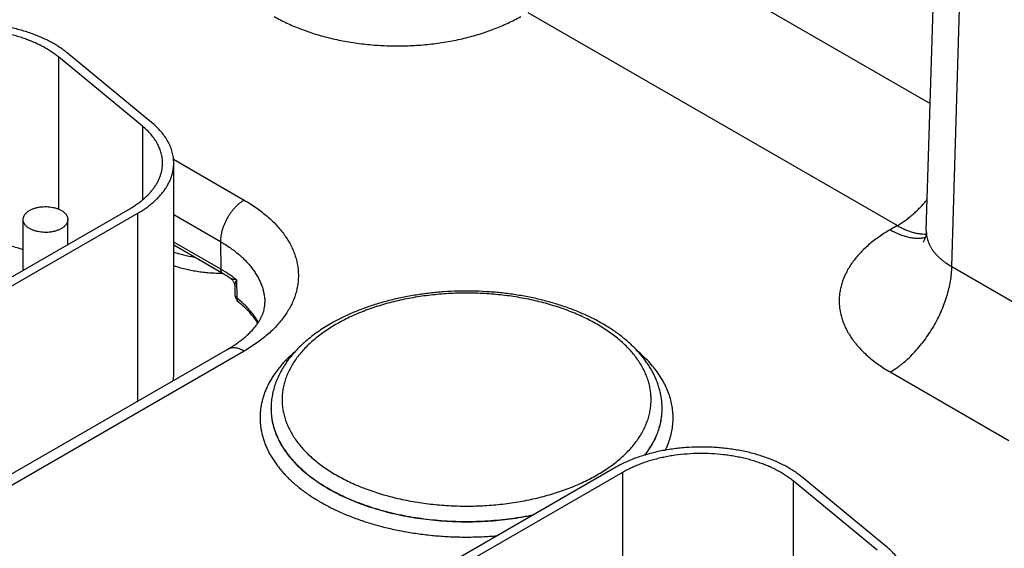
# Model space of a CAD drawing. Header units: inches. Extents: x 0 to 34, y 0 to 22.
# Tile 102 of 111: x 27.237 to 28.118, y 15.368 to 15.841. Entities that reach past the tile are written whole.
import ezdxf

# ---------------------------------------------------------------- set-up
doc = ezdxf.new("R2010")
doc.units = ezdxf.units.IN
doc.header["$LTSCALE"] = 1.87
doc.header["$MEASUREMENT"] = 0
doc.layers.get('0').update_dxf_attribs({"linetype": 'CONTINUOUS'})

msp = doc.modelspace()

# ---------------------------------------------------------------- linework, layer by layer
at = {"color": 7, "linetype": 'CONTINUOUS'}
for p, q in [((28.04867, 15.65205), (28.08457, 16.83953)), ((28.07152, 15.61988), (28.10739, 16.80654)), ((27.74715, 15.94189), (28.05211, 15.76582)), ((27.69201, 15.84748), (28.02275, 15.65651)), ((27.35521, 15.74896), (27.28008, 15.81091)), ((27.27189, 15.8076), (27.27189, 15.67143)), ((27.34702, 15.74565), (27.27189, 15.8076)), ((27.34702, 15.74565), (27.34702, 15.67943)), ((27.37494, 15.7159), (27.43819, 15.67938)), ((27.37511, 15.52311), (27.37511, 15.71253)), ((27.03847, 15.50002), (27.33582, 15.6717)), ((27.04554, 15.49594), (27.34289, 15.66762)), ((27.24033, 15.61657), (27.24033, 15.66201)), ((27.28033, 15.63966), (27.28033, 15.66201)), ((27.34289, 15.49934), (27.34289, 15.66762)), ((27.37511, 15.66639), (27.41698, 15.64222)), ((28.02275, 15.65651), (28.01637, 15.65283)), ((27.41735, 15.61743), (27.37511, 15.64182)), ((27.41698, 15.64222), (27.41735, 15.61743)), ((27.41922, 15.61343), (27.37511, 15.6389)), ((28.07152, 15.61988), (28.1778, 15.55851)), ((27.4312, 15.60807), (27.43165, 15.59173)), ((27.42973, 15.60222), (27.42994, 15.59466)), ((27.42319, 15.54571), (27.04347, 15.32647)), ((27.43819, 15.54422), (27.05847, 15.32498)), ((28.01637, 15.52547), (28.12266, 15.4641)), ((27.46222, 15.49246), (27.46222, 15.49272)), ((27.81222, 15.49246), (27.81222, 15.49272)), ((27.81222, 15.49246), (27.81222, 15.49272)), ((27.7698, 15.4397), (27.44029, 15.24944)), ((27.77687, 15.43562), (27.44736, 15.24536)), ((27.77687, 15.43562), (27.77687, 15.26919)), ((28.01282, 15.36926), (27.93769, 15.43122)), ((27.9295, 15.42791), (27.9295, 15.29174)), ((28.00463, 15.36595), (27.9295, 15.42791))]:
    msp.add_line(p, q, dxfattribs=at)
for points in [[(28.04867, 15.65205), (28.04857, 15.65047), (28.04838, 15.64891), (28.04812, 15.6475), (28.04781, 15.64623), (28.04747, 15.64513), (28.04713, 15.6442), (28.04681, 15.64343), (28.04652, 15.64283), (28.04627, 15.64237), (28.04609, 15.64207), (28.04597, 15.64188), (28.04594, 15.64183)], [(27.42577, 15.60937), (27.42589, 15.60929), (27.42638, 15.60893), (27.42684, 15.60853), (27.42728, 15.6081), (27.42768, 15.60765), (27.42806, 15.60716), (27.4284, 15.60665), (27.42871, 15.60612), (27.42897, 15.60556), (27.4292, 15.60499), (27.42939, 15.60441), (27.42954, 15.60382), (27.42964, 15.60322), (27.42971, 15.60262), (27.42973, 15.60222)]]:
    msp.add_lwpolyline(points, dxfattribs=at)
for centre, radius, start, end in [((27.35965, 15.51003), 0.11933, 56.3524, 60.05226), ((27.43895, 15.59491), 0.00902, 181.60206, 231.41966), ((27.3382, 15.52312), 0.0369, 351.58579, 359.98867)]:
    msp.add_arc(centre, radius, start, end, dxfattribs=at)
for points, knots in [([(27.28008, 15.81091), (27.27891, 15.81187), (27.27649, 15.81376), (27.27266, 15.81642), (27.26858, 15.81896), (27.26427, 15.82136), (27.25973, 15.82363), (27.25499, 15.82575), (27.25006, 15.82772), (27.24495, 15.82953), (27.23968, 15.83118), (27.23426, 15.83266), (27.2287, 15.83396), (27.22303, 15.83509), (27.21727, 15.83604), (27.21142, 15.83681), (27.20551, 15.83739), (27.19756, 15.83792), (27.18758, 15.83811), (27.17761, 15.83767), (27.1697, 15.83694), (27.16384, 15.83621), (27.15806, 15.8353), (27.15237, 15.8342), (27.14679, 15.83293), (27.14134, 15.83149), (27.13604, 15.82987), (27.13089, 15.82809), (27.12592, 15.82616), (27.12114, 15.82407), (27.11657, 15.82183), (27.11362, 15.82022), (27.11219, 15.81939)], [0, 0, 0, 0, 0.025635, 0.052051, 0.079243, 0.107194, 0.135883, 0.165279, 0.195346, 0.226045, 0.25733, 0.28915, 0.321452, 0.354178, 0.38727, 0.420665, 0.454299, 0.488107, 0.555969, 0.623725, 0.657399, 0.690847, 0.724004, 0.756808, 0.7892, 0.82112, 0.852516, 0.883336, 0.913534, 0.943067, 0.971899, 1, 1, 1, 1]), ([(27.46505, 15.84379), (27.46687, 15.84274), (27.47062, 15.84068), (27.47641, 15.8378), (27.48245, 15.83508), (27.48871, 15.83254), (27.49518, 15.83018), (27.50184, 15.828), (27.50867, 15.82601), (27.51567, 15.82423), (27.52281, 15.82264), (27.53008, 15.82125), (27.53746, 15.82007), (27.54492, 15.81911), (27.55246, 15.81835), (27.56006, 15.81781), (27.56769, 15.81749), (27.57534, 15.81738), (27.58299, 15.81749), (27.59062, 15.81781), (27.59822, 15.81835), (27.60576, 15.81911), (27.61322, 15.82007), (27.6206, 15.82125), (27.62787, 15.82264), (27.63501, 15.82423), (27.64201, 15.82601), (27.64884, 15.828), (27.6555, 15.83018), (27.66197, 15.83254), (27.66823, 15.83508), (27.67427, 15.8378), (27.68006, 15.84068), (27.68381, 15.84274), (27.68563, 15.84379)], [0, 0, 0, 0, 0.027597, 0.055843, 0.084715, 0.114186, 0.144223, 0.17479, 0.20585, 0.23736, 0.269277, 0.301554, 0.334144, 0.366996, 0.40006, 0.433284, 0.466615, 0.5, 0.533385, 0.566716, 0.59994, 0.633004, 0.665856, 0.698446, 0.730723, 0.76264, 0.79415, 0.82521, 0.855777, 0.885814, 0.915285, 0.944157, 0.972403, 1, 1, 1, 1]), ([(27.27189, 15.8076), (27.27083, 15.80847), (27.26863, 15.81018), (27.26514, 15.81261), (27.26143, 15.81491), (27.25751, 15.8171), (27.25339, 15.81916), (27.24908, 15.82109), (27.2446, 15.82288), (27.23995, 15.82453), (27.23516, 15.82602), (27.23023, 15.82737), (27.22518, 15.82856), (27.22003, 15.82958), (27.21479, 15.83045), (27.20768, 15.83138), (27.19867, 15.83212), (27.1878, 15.83232), (27.17695, 15.83184), (27.168, 15.83088), (27.16096, 15.82977), (27.15579, 15.82877), (27.15072, 15.82762), (27.14576, 15.8263), (27.14094, 15.82484), (27.13626, 15.82322), (27.13175, 15.82146), (27.1274, 15.81956), (27.12324, 15.81752), (27.12056, 15.81606), (27.11926, 15.81531)], [0, 0, 0, 0, 0.025635, 0.052052, 0.079244, 0.107196, 0.135885, 0.165281, 0.19535, 0.226049, 0.257334, 0.289155, 0.321457, 0.354184, 0.387277, 0.420672, 0.488107, 0.555971, 0.623727, 0.690841, 0.723999, 0.756804, 0.789196, 0.821117, 0.852514, 0.883334, 0.913532, 0.943066, 0.971899, 1, 1, 1, 1]), ([(27.37511, 15.71253), (27.37511, 15.71334), (27.37505, 15.71496), (27.37481, 15.71738), (27.37441, 15.7198), (27.37385, 15.72221), (27.37313, 15.7246), (27.37225, 15.72697), (27.37122, 15.72933), (27.36962, 15.73246), (27.36722, 15.73631), (27.36378, 15.74074), (27.35976, 15.74501), (27.35678, 15.74766), (27.35521, 15.74896)], [0, 0, 0, 0, 0.056549, 0.113263, 0.170303, 0.227826, 0.285983, 0.344916, 0.404758, 0.465629, 0.590837, 0.721316, 0.857592, 1, 1, 1, 1]), ([(27.36511, 15.71253), (27.36511, 15.71326), (27.36506, 15.71474), (27.36484, 15.71694), (27.36447, 15.71914), (27.36396, 15.72133), (27.36331, 15.7235), (27.36251, 15.72566), (27.36157, 15.7278), (27.36012, 15.73065), (27.35794, 15.73415), (27.35481, 15.73818), (27.35116, 15.74205), (27.34845, 15.74447), (27.34702, 15.74565)], [0, 0, 0, 0, 0.056549, 0.113263, 0.170303, 0.227826, 0.285983, 0.344916, 0.404758, 0.465629, 0.590837, 0.721316, 0.857592, 1, 1, 1, 1]), ([(27.33582, 15.6717), (27.33696, 15.67236), (27.33919, 15.67371), (27.3424, 15.67586), (27.34542, 15.67809), (27.34825, 15.68041), (27.35088, 15.6828), (27.3533, 15.68527), (27.35551, 15.6878), (27.35751, 15.69039), (27.35928, 15.69304), (27.36082, 15.69573), (27.36213, 15.69847), (27.36321, 15.70124), (27.36406, 15.70403), (27.36466, 15.70685), (27.36502, 15.70969), (27.36511, 15.71158), (27.36511, 15.71253)], [0, 0, 0, 0, 0.075234, 0.14856, 0.219957, 0.28942, 0.356963, 0.422622, 0.486452, 0.548535, 0.608975, 0.667902, 0.725471, 0.781862, 0.83728, 0.891946, 0.946102, 1, 1, 1, 1]), ([(27.34289, 15.66762), (27.34414, 15.66834), (27.3466, 15.66983), (27.35012, 15.67219), (27.35345, 15.67465), (27.35656, 15.67719), (27.35945, 15.67983), (27.36212, 15.68254), (27.36455, 15.68532), (27.36675, 15.68818), (27.36869, 15.69109), (27.37039, 15.69405), (27.37184, 15.69706), (27.37303, 15.70011), (27.37395, 15.70319), (27.37462, 15.70629), (27.37502, 15.7094), (27.37511, 15.71149), (27.37511, 15.71253)], [0, 0, 0, 0, 0.075234, 0.14856, 0.219957, 0.28942, 0.356963, 0.422622, 0.486452, 0.548535, 0.608975, 0.667902, 0.725471, 0.781862, 0.83728, 0.891946, 0.946102, 1, 1, 1, 1]), ([(27.43819, 15.67938), (27.43747, 15.67897), (27.43603, 15.67806), (27.43396, 15.67649), (27.43192, 15.67471), (27.42995, 15.67275), (27.42805, 15.6706), (27.42626, 15.6683), (27.42458, 15.66587), (27.42303, 15.66334), (27.42164, 15.66072), (27.4204, 15.65804), (27.41934, 15.65533), (27.41846, 15.65262), (27.41778, 15.64993), (27.41729, 15.64729), (27.41701, 15.64473), (27.41696, 15.64304), (27.41698, 15.64222)], [0, 0, 0, 0, 0.055934, 0.1144, 0.175151, 0.237883, 0.302243, 0.367845, 0.434277, 0.501107, 0.567898, 0.634214, 0.699626, 0.763726, 0.826132, 0.886499, 0.944534, 1, 1, 1, 1]), ([(27.43819, 15.67938), (27.44008, 15.67829), (27.44377, 15.67606), (27.44908, 15.67251), (27.45408, 15.66881), (27.45876, 15.66498), (27.46312, 15.66101), (27.46713, 15.65693), (27.47079, 15.65274), (27.47409, 15.64845), (27.47702, 15.64407), (27.47958, 15.63961), (27.48175, 15.63508), (27.48354, 15.6305), (27.48494, 15.62586), (27.48593, 15.6212), (27.48654, 15.61651), (27.48674, 15.6118), (27.48654, 15.6071), (27.48593, 15.60241), (27.48494, 15.59774), (27.48354, 15.59311), (27.48175, 15.58852), (27.47958, 15.584), (27.47702, 15.57954), (27.47409, 15.57516), (27.47079, 15.57086), (27.46713, 15.56667), (27.46312, 15.56259), (27.45876, 15.55863), (27.45408, 15.5548), (27.44908, 15.5511), (27.44377, 15.54755), (27.44008, 15.54531), (27.43819, 15.54422)], [0, 0, 0, 0, 0.037617, 0.07428, 0.109978, 0.14471, 0.178482, 0.211311, 0.243226, 0.274268, 0.304487, 0.333951, 0.362735, 0.390931, 0.41864, 0.445973, 0.473051, 0.5, 0.526949, 0.554027, 0.58136, 0.609069, 0.637265, 0.666049, 0.695513, 0.725732, 0.756774, 0.788689, 0.821518, 0.85529, 0.890022, 0.92572, 0.962383, 1, 1, 1, 1]), ([(28.02275, 15.65651), (28.02393, 15.6572), (28.0263, 15.65865), (28.02977, 15.66104), (28.03322, 15.66367), (28.03662, 15.66653), (28.03997, 15.6696), (28.04325, 15.67287), (28.04645, 15.67633), (28.04851, 15.67874), (28.04952, 15.67997)], [0, 0, 0, 0, 0.114507, 0.232446, 0.353643, 0.477884, 0.604924, 0.734491, 0.866288, 1, 1, 1, 1]), ([(27.24033, 15.66201), (27.24033, 15.66229), (27.24037, 15.66286), (27.24053, 15.66371), (27.2408, 15.66455), (27.24118, 15.66538), (27.24166, 15.66618), (27.24225, 15.66696), (27.24293, 15.66772), (27.2437, 15.66844), (27.24457, 15.66913), (27.24552, 15.66978), (27.24655, 15.67039), (27.24765, 15.67095), (27.24882, 15.67146), (27.25005, 15.67193), (27.25134, 15.67234), (27.25314, 15.67281), (27.25549, 15.67325), (27.25838, 15.67354), (27.26131, 15.67358), (27.26422, 15.67338), (27.26704, 15.67293), (27.26931, 15.67235), (27.27102, 15.67178), (27.27224, 15.6713), (27.27339, 15.67077), (27.27412, 15.67038), (27.27447, 15.67017)], [0, 0, 0, 0, 0.021327, 0.042883, 0.064883, 0.087523, 0.110967, 0.135348, 0.160765, 0.187283, 0.21494, 0.243743, 0.273677, 0.304704, 0.336769, 0.369798, 0.403707, 0.438397, 0.509664, 0.582667, 0.656378, 0.729734, 0.80169, 0.871263, 0.904889, 0.937606, 0.969332, 1, 1, 1, 1]), ([(27.27447, 15.67017), (27.27492, 15.66991), (27.27578, 15.66937), (27.27695, 15.66846), (27.27797, 15.66749), (27.27882, 15.66646), (27.27949, 15.66539), (27.27989, 15.66446), (27.28012, 15.66371), (27.28024, 15.66314), (27.28031, 15.66258), (27.28033, 15.6622), (27.28033, 15.66201)], [0, 0, 0, 0, 0.148575, 0.28944, 0.422636, 0.548532, 0.667869, 0.781787, 0.837223, 0.891908, 0.946083, 1, 1, 1, 1]), ([(27.24619, 15.65384), (27.24574, 15.6541), (27.24488, 15.65465), (27.2437, 15.65555), (27.24269, 15.65653), (27.24184, 15.65755), (27.24117, 15.65862), (27.24077, 15.65956), (27.24054, 15.66031), (27.24042, 15.66087), (27.24035, 15.66144), (27.24033, 15.66182), (27.24033, 15.66201)], [0, 0, 0, 0, 0.148575, 0.28944, 0.422636, 0.548532, 0.667869, 0.781787, 0.837223, 0.891908, 0.946083, 1, 1, 1, 1]), ([(27.28033, 15.66201), (27.28033, 15.66172), (27.28029, 15.66115), (27.28013, 15.6603), (27.27986, 15.65946), (27.27948, 15.65864), (27.279, 15.65783), (27.27841, 15.65705), (27.27773, 15.65629), (27.27696, 15.65557), (27.27609, 15.65488), (27.27514, 15.65423), (27.27411, 15.65363), (27.27301, 15.65306), (27.27184, 15.65255), (27.2706, 15.65209), (27.26931, 15.65168), (27.26752, 15.6512), (27.26517, 15.65076), (27.26228, 15.65047), (27.25935, 15.65043), (27.25644, 15.65064), (27.25361, 15.65109), (27.25135, 15.65166), (27.24964, 15.65224), (27.24842, 15.65272), (27.24727, 15.65325), (27.24654, 15.65364), (27.24619, 15.65384)], [0, 0, 0, 0, 0.021327, 0.042883, 0.064883, 0.087523, 0.110967, 0.135348, 0.160765, 0.187283, 0.21494, 0.243743, 0.273677, 0.304704, 0.336769, 0.369798, 0.403707, 0.438397, 0.509664, 0.582667, 0.656378, 0.729734, 0.80169, 0.871263, 0.904889, 0.937606, 0.969332, 1, 1, 1, 1]), ([(28.01637, 15.65283), (28.01459, 15.6518), (28.01111, 15.64969), (28.00611, 15.64635), (28.00139, 15.64287), (27.99698, 15.63925), (27.99288, 15.63552), (27.9891, 15.63167), (27.98565, 15.62772), (27.98254, 15.62368), (27.97978, 15.61955), (27.97737, 15.61535), (27.97532, 15.61108), (27.97363, 15.60676), (27.97232, 15.6024), (27.97137, 15.598), (27.97081, 15.59358), (27.97062, 15.58915), (27.97081, 15.58472), (27.97137, 15.5803), (27.97232, 15.5759), (27.97363, 15.57153), (27.97532, 15.56721), (27.97737, 15.56294), (27.97978, 15.55874), (27.98206, 15.55533), (27.98406, 15.55263), (27.9862, 15.54994), (27.9891, 15.54662), (27.99288, 15.54278), (27.99698, 15.53904), (28.00139, 15.53543), (28.00611, 15.53195), (28.01111, 15.5286), (28.01459, 15.5265), (28.01637, 15.52547)], [0, 0, 0, 0, 0.037616, 0.074279, 0.109977, 0.144709, 0.178481, 0.21131, 0.243226, 0.274267, 0.304487, 0.333951, 0.362735, 0.390931, 0.418639, 0.445972, 0.47305, 0.499998, 0.526946, 0.554024, 0.581357, 0.609065, 0.637261, 0.666045, 0.695509, 0.725729, 0.741145, 0.756774, 0.78869, 0.821519, 0.855291, 0.890023, 0.925721, 0.962384, 1, 1, 1, 1]), ([(28.01637, 15.65283), (28.01774, 15.65204), (28.02046, 15.65058), (28.02461, 15.64873), (28.02871, 15.64726), (28.03274, 15.64618), (28.03668, 15.64551), (28.04051, 15.64525), (28.04361, 15.64537), (28.04601, 15.64567), (28.04718, 15.6459), (28.04775, 15.64602)], [0, 0, 0, 0, 0.143916, 0.282131, 0.414608, 0.541447, 0.662896, 0.779373, 0.891468, 0.94613, 1, 1, 1, 1]), ([(28.02275, 15.65651), (28.02385, 15.65588), (28.02603, 15.65469), (28.02935, 15.65312), (28.03265, 15.65179), (28.03591, 15.65071), (28.03913, 15.64989), (28.04228, 15.64932), (28.04537, 15.64901), (28.0474, 15.64898), (28.0484, 15.64901)], [0, 0, 0, 0, 0.140131, 0.275859, 0.407139, 0.533988, 0.656492, 0.774818, 0.889209, 1, 1, 1, 1]), ([(28.04867, 15.65205), (28.04865, 15.65129), (28.04867, 15.64978), (28.0489, 15.64753), (28.04932, 15.64528), (28.04994, 15.64306), (28.05075, 15.64086), (28.05176, 15.63869), (28.05295, 15.63656), (28.05433, 15.63447), (28.05589, 15.63243), (28.05763, 15.63044), (28.05955, 15.6285), (28.06163, 15.62663), (28.06387, 15.62482), (28.06712, 15.62248), (28.06972, 15.62088), (28.07152, 15.61988)], [0, 0, 0, 0, 0.054436, 0.108956, 0.163831, 0.219326, 0.275689, 0.333149, 0.39191, 0.452152, 0.514026, 0.577657, 0.643142, 0.710551, 0.779933, 0.85131, 1, 1, 1, 1]), ([(27.24034, 15.63494), (27.23854, 15.63555), (27.23489, 15.63669), (27.22929, 15.63819), (27.22354, 15.63949), (27.21767, 15.64058), (27.21169, 15.64146), (27.20563, 15.64213), (27.19951, 15.64257), (27.19541, 15.64273), (27.19336, 15.64277)], [0, 0, 0, 0, 0.118952, 0.240198, 0.363472, 0.488495, 0.614971, 0.742593, 0.871043, 1, 1, 1, 1]), ([(27.41698, 15.64222), (27.4185, 15.64134), (27.42148, 15.63954), (27.42576, 15.63668), (27.4298, 15.6337), (27.43359, 15.63062), (27.43712, 15.62743), (27.44038, 15.62415), (27.44335, 15.62078), (27.44605, 15.61733), (27.44845, 15.61381), (27.45056, 15.61023), (27.45236, 15.60659), (27.45386, 15.6029), (27.45505, 15.59917), (27.45592, 15.59542), (27.45648, 15.59164), (27.45664, 15.58911), (27.45666, 15.58785)], [0, 0, 0, 0, 0.075082, 0.148292, 0.219608, 0.289023, 0.356552, 0.422227, 0.4861, 0.548246, 0.608765, 0.667778, 0.725432, 0.781897, 0.837366, 0.892051, 0.946182, 1, 1, 1, 1]), ([(27.3751, 15.63292), (27.37655, 15.63244), (27.3795, 15.63153), (27.38555, 15.6299), (27.39019, 15.62892), (27.39332, 15.62837)], [0, 0, 0, 0, 0.244006, 0.492331, 1, 1, 1, 1]), ([(27.3751, 15.62068), (27.37675, 15.62013), (27.38011, 15.6191), (27.38526, 15.61775), (27.39055, 15.6166), (27.39596, 15.61565), (27.40146, 15.61491), (27.40703, 15.61437), (27.41266, 15.61404), (27.41642, 15.61396), (27.4183, 15.61395)], [0, 0, 0, 0, 0.118938, 0.240233, 0.363593, 0.488707, 0.615248, 0.742878, 0.871246, 1, 1, 1, 1]), ([(27.4312, 15.60807), (27.42907, 15.60977), (27.42456, 15.61306), (27.41982, 15.61601), (27.41735, 15.61743)], [0, 0, 0, 0, 0.489508, 1, 1, 1, 1]), ([(27.41922, 15.61343), (27.41908, 15.61351), (27.4188, 15.61371), (27.41843, 15.61407), (27.41811, 15.61449), (27.41785, 15.61498), (27.41763, 15.61552), (27.41748, 15.61612), (27.41738, 15.61676), (27.41736, 15.6172), (27.41735, 15.61743)], [0, 0, 0, 0, 0.108527, 0.219013, 0.333245, 0.452714, 0.578548, 0.711495, 0.851952, 1, 1, 1, 1]), ([(28.01637, 15.52547), (28.0182, 15.52652), (28.0209, 15.52824), (28.0244, 15.53076), (28.02795, 15.53351), (28.03232, 15.53729), (28.03735, 15.54226), (28.04219, 15.54767), (28.04679, 15.55347), (28.0511, 15.5596), (28.05509, 15.56601), (28.05872, 15.57264), (28.06195, 15.57942), (28.06475, 15.58629), (28.0671, 15.59319), (28.06898, 15.60005), (28.07036, 15.60681), (28.07124, 15.61341), (28.07149, 15.61775), (28.07152, 15.61988)], [0, 0, 0, 0, 0.055747, 0.084566, 0.113978, 0.174439, 0.236852, 0.300887, 0.366175, 0.432326, 0.498931, 0.565574, 0.631837, 0.697309, 0.761595, 0.824324, 0.885156, 0.943796, 1, 1, 1, 1]), ([(27.4312, 15.60807), (27.43065, 15.60813), (27.42983, 15.60822), (27.42878, 15.6084), (27.42806, 15.60854), (27.42749, 15.60868), (27.42706, 15.60881), (27.42676, 15.6089), (27.42648, 15.60901), (27.42622, 15.60912), (27.42599, 15.60924), (27.42584, 15.60933), (27.42577, 15.60937)], [0, 0, 0, 0, 0.298055, 0.43684, 0.568162, 0.691255, 0.749426, 0.80516, 0.858265, 0.908555, 0.95585, 1, 1, 1, 1]), ([(27.4312, 15.60807), (27.43098, 15.60754), (27.43067, 15.60675), (27.43032, 15.6057), (27.43011, 15.60495), (27.42994, 15.60423), (27.42981, 15.60353), (27.42973, 15.60286), (27.42972, 15.60243), (27.42973, 15.60222)], [0, 0, 0, 0, 0.283733, 0.417903, 0.546633, 0.669616, 0.786489, 0.896788, 1, 1, 1, 1]), ([(27.81222, 15.49272), (27.81222, 15.49407), (27.81213, 15.49678), (27.81175, 15.50083), (27.81112, 15.50487), (27.81024, 15.50887), (27.80911, 15.51284), (27.80773, 15.51677), (27.80612, 15.52065), (27.80428, 15.52447), (27.80221, 15.52824), (27.79913, 15.5332), (27.79472, 15.53923), (27.78863, 15.54609), (27.78177, 15.55262), (27.77415, 15.55879), (27.76584, 15.56458), (27.75686, 15.56996), (27.74728, 15.57493), (27.73712, 15.57946), (27.72646, 15.58353), (27.71533, 15.58712), (27.70379, 15.59023), (27.69191, 15.59283), (27.67974, 15.59491), (27.66735, 15.59646), (27.6548, 15.59748), (27.64217, 15.59797), (27.6295, 15.59791), (27.61688, 15.59731), (27.60436, 15.59617), (27.59201, 15.5945), (27.5799, 15.5923), (27.56809, 15.58959), (27.55664, 15.58638), (27.5456, 15.58268), (27.53504, 15.57851), (27.52501, 15.57388), (27.51861, 15.57046), (27.51551, 15.56867)], [0, 0, 0, 0, 0.01159, 0.023199, 0.034846, 0.046548, 0.058324, 0.070192, 0.08217, 0.094275, 0.106523, 0.11893, 0.144269, 0.170403, 0.19741, 0.225347, 0.254244, 0.284109, 0.314929, 0.346668, 0.379275, 0.412681, 0.446805, 0.481552, 0.51682, 0.552497, 0.588467, 0.624609, 0.6608, 0.696914, 0.732831, 0.768428, 0.803591, 0.83821, 0.872185, 0.905422, 0.937845, 0.969387, 1, 1, 1, 1]), ([(27.43165, 15.59173), (27.43139, 15.59193), (27.43104, 15.59225), (27.43064, 15.59273), (27.43039, 15.5931), (27.4302, 15.59348), (27.43006, 15.59387), (27.42997, 15.59426), (27.42994, 15.59452), (27.42994, 15.59466)], [0, 0, 0, 0, 0.278712, 0.409287, 0.53456, 0.655258, 0.772307, 0.886809, 1, 1, 1, 1]), ([(27.43333, 15.58786), (27.4332, 15.58797), (27.43295, 15.58819), (27.43262, 15.58858), (27.43233, 15.58901), (27.43209, 15.58949), (27.4319, 15.59), (27.43171, 15.59075), (27.43166, 15.59133), (27.43165, 15.59173)], [0, 0, 0, 0, 0.115588, 0.23222, 0.350884, 0.472462, 0.597696, 0.727165, 1, 1, 1, 1]), ([(27.45086, 15.56993), (27.4503, 15.57091), (27.44913, 15.57286), (27.44651, 15.57672), (27.44353, 15.58044), (27.44023, 15.58401), (27.43661, 15.58758), (27.43368, 15.59011), (27.43165, 15.59173)], [0, 0, 0, 0, 0.115775, 0.233938, 0.477951, 0.604118, 0.733154, 1, 1, 1, 1]), ([(27.754, 15.43332), (27.75589, 15.43441), (27.75957, 15.43664), (27.76487, 15.44018), (27.76986, 15.44387), (27.77453, 15.4477), (27.77888, 15.45165), (27.78288, 15.45572), (27.78653, 15.4599), (27.78982, 15.46419), (27.79275, 15.46856), (27.7953, 15.47301), (27.79747, 15.47752), (27.79925, 15.4821), (27.80064, 15.48672), (27.80164, 15.49138), (27.80224, 15.49606), (27.80244, 15.50075), (27.80224, 15.50544), (27.80164, 15.51012), (27.80064, 15.51478), (27.79925, 15.5194), (27.79747, 15.52398), (27.7953, 15.5285), (27.79275, 15.53295), (27.78982, 15.53732), (27.78653, 15.5416), (27.78288, 15.54578), (27.77888, 15.54985), (27.77453, 15.55381), (27.76986, 15.55763), (27.76487, 15.56132), (27.75957, 15.56486), (27.75398, 15.56825), (27.7481, 15.57147), (27.74197, 15.57453), (27.73557, 15.5774), (27.72895, 15.5801), (27.7221, 15.5826), (27.71505, 15.5849), (27.70781, 15.587), (27.7004, 15.5889), (27.69284, 15.59058), (27.68514, 15.59205), (27.67733, 15.59329), (27.66943, 15.59432), (27.66144, 15.59512), (27.6507, 15.59588), (27.63722, 15.59626), (27.62373, 15.59588), (27.61299, 15.59512), (27.60501, 15.59432), (27.5971, 15.59329), (27.58929, 15.59205), (27.5816, 15.59058), (27.57404, 15.5889), (27.56663, 15.587), (27.55939, 15.5849), (27.55234, 15.5826), (27.54549, 15.5801), (27.53886, 15.5774), (27.53247, 15.57453), (27.52633, 15.57147), (27.52237, 15.5693), (27.52043, 15.56818)], [0, 0, 0, 0, 0.015694, 0.030989, 0.045883, 0.060373, 0.074462, 0.088159, 0.101474, 0.114424, 0.127032, 0.139324, 0.151333, 0.163096, 0.174656, 0.186059, 0.197356, 0.208599, 0.219842, 0.231139, 0.242543, 0.254103, 0.265866, 0.277875, 0.290167, 0.302774, 0.315725, 0.32904, 0.342736, 0.356826, 0.371316, 0.386209, 0.401505, 0.417199, 0.433282, 0.449744, 0.466571, 0.483747, 0.501253, 0.519068, 0.53717, 0.555535, 0.574136, 0.592948, 0.611941, 0.631088, 0.650358, 0.669721, 0.708599, 0.747477, 0.766841, 0.786111, 0.805257, 0.824251, 0.843062, 0.861664, 0.880028, 0.89813, 0.915945, 0.933451, 0.950627, 0.967454, 0.983917, 1, 1, 1, 1]), ([(27.42319, 15.54571), (27.4247, 15.54658), (27.42763, 15.54836), (27.43181, 15.55115), (27.43567, 15.554), (27.43919, 15.55689), (27.44237, 15.55979), (27.4452, 15.56268), (27.44769, 15.56554), (27.44983, 15.56835), (27.45165, 15.57109), (27.45314, 15.57374), (27.45434, 15.5763), (27.45527, 15.57876), (27.45595, 15.58112), (27.45633, 15.58305), (27.45653, 15.58455), (27.45665, 15.58602), (27.45668, 15.58712), (27.45666, 15.58785)], [0, 0, 0, 0, 0.093399, 0.182834, 0.268122, 0.349103, 0.425639, 0.497633, 0.565034, 0.627853, 0.686186, 0.740221, 0.790265, 0.836748, 0.88023, 0.921394, 0.941349, 0.961042, 1, 1, 1, 1]), ([(27.4504, 15.56923), (27.44937, 15.57088), (27.44709, 15.57418), (27.44381, 15.57807), (27.4409, 15.58113), (27.43769, 15.58423), (27.43512, 15.58644), (27.43333, 15.58786)], [0, 0, 0, 0, 0.230328, 0.473424, 0.599989, 0.729939, 1, 1, 1, 1]), ([(27.51551, 15.56867), (27.51348, 15.5675), (27.50951, 15.56509), (27.50379, 15.56126), (27.49838, 15.55725), (27.49329, 15.55308), (27.48855, 15.54873), (27.48415, 15.54424), (27.48011, 15.53959), (27.47645, 15.5348), (27.47318, 15.52988), (27.4703, 15.52483), (27.46784, 15.51966), (27.46581, 15.5144), (27.46421, 15.50906), (27.46306, 15.50365), (27.46237, 15.49819), (27.46222, 15.49454), (27.46222, 15.49272)], [0, 0, 0, 0, 0.072396, 0.143207, 0.212436, 0.280101, 0.346238, 0.410902, 0.474167, 0.536122, 0.596874, 0.656545, 0.71527, 0.773193, 0.830467, 0.887252, 0.943708, 1, 1, 1, 1]), ([(27.52043, 15.56818), (27.51855, 15.56709), (27.51486, 15.56486), (27.50957, 15.56132), (27.50457, 15.55763), (27.4999, 15.55381), (27.49556, 15.54985), (27.49156, 15.54578), (27.48791, 15.5416), (27.48461, 15.53732), (27.48169, 15.53295), (27.47914, 15.5285), (27.47697, 15.52398), (27.47518, 15.5194), (27.47379, 15.51478), (27.47279, 15.51012), (27.47219, 15.50544), (27.47199, 15.50075), (27.47219, 15.49606), (27.47279, 15.49138), (27.47379, 15.48672), (27.47518, 15.4821), (27.47697, 15.47752), (27.47914, 15.47301), (27.48169, 15.46856), (27.48461, 15.46419), (27.48791, 15.4599), (27.49156, 15.45572), (27.49556, 15.45165), (27.4999, 15.4477), (27.50457, 15.44387), (27.50957, 15.44018), (27.51486, 15.43664), (27.52046, 15.43325), (27.52633, 15.43003), (27.53247, 15.42697), (27.53886, 15.4241), (27.54549, 15.42141), (27.55234, 15.4189), (27.55939, 15.4166), (27.56663, 15.4145), (27.57404, 15.4126), (27.5816, 15.41092), (27.58929, 15.40945), (27.5971, 15.40821), (27.60501, 15.40718), (27.61299, 15.40638), (27.62373, 15.40562), (27.63722, 15.40524), (27.6507, 15.40562), (27.66144, 15.40638), (27.66943, 15.40718), (27.67733, 15.40821), (27.68514, 15.40945), (27.69284, 15.41092), (27.7004, 15.4126), (27.70781, 15.4145), (27.71505, 15.4166), (27.7221, 15.4189), (27.72895, 15.42141), (27.73557, 15.4241), (27.74197, 15.42697), (27.7481, 15.43003), (27.75207, 15.4322), (27.754, 15.43332)], [0, 0, 0, 0, 0.015694, 0.030989, 0.045883, 0.060373, 0.074462, 0.088159, 0.101474, 0.114424, 0.127032, 0.139324, 0.151333, 0.163096, 0.174656, 0.186059, 0.197356, 0.208599, 0.219842, 0.231139, 0.242543, 0.254103, 0.265866, 0.277875, 0.290167, 0.302774, 0.315725, 0.32904, 0.342736, 0.356826, 0.371316, 0.386209, 0.401505, 0.417199, 0.433282, 0.449744, 0.466571, 0.483747, 0.501253, 0.519068, 0.53717, 0.555535, 0.574136, 0.592948, 0.611941, 0.631088, 0.650358, 0.669721, 0.708599, 0.747477, 0.766841, 0.786111, 0.805257, 0.824251, 0.843062, 0.861664, 0.880028, 0.89813, 0.915945, 0.933451, 0.950627, 0.967454, 0.983917, 1, 1, 1, 1]), ([(27.43819, 15.54422), (27.43751, 15.54461), (27.43616, 15.54532), (27.4341, 15.54616), (27.43208, 15.54675), (27.43011, 15.54708), (27.42851, 15.54714), (27.42729, 15.54705), (27.4264, 15.54691), (27.42555, 15.54671), (27.42473, 15.54644), (27.42394, 15.54611), (27.42343, 15.54585), (27.42319, 15.54571)], [0, 0, 0, 0, 0.148568, 0.289427, 0.422615, 0.548501, 0.667827, 0.72541, 0.781814, 0.837244, 0.891923, 0.946091, 1, 1, 1, 1]), ([(27.4846, 15.54463), (27.48213, 15.54255), (27.47859, 15.53932), (27.47419, 15.53477), (27.47016, 15.53022), (27.46652, 15.52551), (27.4633, 15.52065), (27.46115, 15.51698), (27.45922, 15.51328), (27.45752, 15.50953), (27.45606, 15.50576), (27.45484, 15.50195), (27.45386, 15.49812), (27.45312, 15.49428), (27.45263, 15.49042), (27.45237, 15.48655), (27.45236, 15.48268), (27.45259, 15.47881), (27.45306, 15.47495), (27.45378, 15.4711), (27.45474, 15.46727), (27.45593, 15.46346), (27.45737, 15.45968), (27.45904, 15.45593), (27.46095, 15.45222), (27.46382, 15.44729), (27.46714, 15.44249), (27.47085, 15.43786), (27.47388, 15.43441), (27.47712, 15.43103), (27.48058, 15.42772), (27.48424, 15.42448), (27.48943, 15.42022), (27.49643, 15.41512), (27.50547, 15.40943), (27.51521, 15.40413), (27.52557, 15.39925), (27.53653, 15.39481), (27.548, 15.39084), (27.55995, 15.38737), (27.5723, 15.3844), (27.58498, 15.38195), (27.59794, 15.38004), (27.61111, 15.37867), (27.62441, 15.37786), (27.63778, 15.3776), (27.65114, 15.37791), (27.66003, 15.37848), (27.66446, 15.37886)], [0, 0, 0, 0, 0.02927, 0.043456, 0.05735, 0.08429, 0.097369, 0.110205, 0.122815, 0.13522, 0.147441, 0.159504, 0.171433, 0.183256, 0.195002, 0.206701, 0.218383, 0.230079, 0.24182, 0.253634, 0.265552, 0.2776, 0.289804, 0.30219, 0.31478, 0.327592, 0.353951, 0.367533, 0.381399, 0.395556, 0.410012, 0.424772, 0.439841, 0.470901, 0.503191, 0.536682, 0.571322, 0.607044, 0.643762, 0.681379, 0.719785, 0.758862, 0.798484, 0.838517, 0.878826, 0.91927, 0.959709, 1, 1, 1, 1]), ([(27.81512, 15.45546), (27.81603, 15.45731), (27.81767, 15.46105), (27.81961, 15.46679), (27.82101, 15.47259), (27.82186, 15.47842), (27.82215, 15.48427), (27.82189, 15.49013), (27.82107, 15.49596), (27.8197, 15.50176), (27.81778, 15.50751), (27.81532, 15.51318), (27.81232, 15.51877), (27.80881, 15.52425), (27.80478, 15.52961), (27.80025, 15.53483), (27.79523, 15.5399), (27.79163, 15.54312), (27.78976, 15.5447)], [0, 0, 0, 0, 0.061363, 0.121436, 0.180508, 0.238892, 0.296924, 0.354946, 0.413304, 0.472334, 0.53235, 0.593642, 0.656466, 0.721044, 0.787559, 0.856156, 0.926945, 1, 1, 1, 1]), ([(27.46222, 15.49272), (27.46222, 15.4917), (27.46227, 15.48968), (27.46251, 15.48665), (27.4629, 15.48362), (27.46345, 15.4806), (27.46416, 15.47759), (27.46503, 15.4746), (27.46605, 15.47162), (27.46762, 15.46765), (27.46999, 15.46274), (27.47341, 15.45699), (27.47742, 15.45138), (27.482, 15.44591), (27.48714, 15.44062), (27.49283, 15.43552), (27.49903, 15.43062), (27.50572, 15.42595), (27.51289, 15.42152), (27.5205, 15.41735), (27.52854, 15.41344), (27.53696, 15.40982), (27.54574, 15.4065), (27.55485, 15.40349), (27.56426, 15.4008), (27.57393, 15.39845), (27.58383, 15.39643), (27.59392, 15.39475), (27.60416, 15.39343), (27.61452, 15.39246), (27.62497, 15.39186), (27.63546, 15.39162), (27.64595, 15.39174), (27.65642, 15.39222), (27.66681, 15.39307), (27.6771, 15.39427), (27.68724, 15.39583), (27.69393, 15.3971), (27.69724, 15.3978)], [0, 0, 0, 0, 0.01079, 0.021599, 0.032446, 0.043352, 0.054333, 0.065407, 0.076593, 0.087904, 0.110961, 0.134692, 0.159186, 0.184515, 0.210732, 0.237871, 0.265953, 0.294982, 0.32495, 0.355834, 0.387604, 0.420219, 0.453627, 0.487772, 0.52259, 0.558011, 0.593959, 0.630355, 0.667118, 0.704162, 0.741399, 0.77874, 0.816097, 0.853379, 0.890497, 0.927364, 0.963892, 1, 1, 1, 1]), ([(27.46222, 15.49246), (27.46222, 15.49145), (27.46227, 15.48943), (27.46251, 15.4864), (27.4629, 15.48338), (27.46345, 15.48037), (27.46415, 15.47737), (27.46501, 15.47438), (27.46603, 15.47141), (27.4676, 15.46745), (27.46995, 15.46255), (27.47336, 15.45681), (27.47735, 15.4512), (27.48192, 15.44575), (27.48704, 15.44047), (27.4927, 15.43537), (27.49887, 15.43048), (27.50554, 15.42581), (27.51268, 15.42138), (27.52027, 15.41721), (27.52827, 15.41331), (27.53666, 15.40969), (27.54542, 15.40636), (27.5545, 15.40335), (27.56387, 15.40065), (27.57351, 15.39828), (27.58338, 15.39625), (27.59344, 15.39457), (27.60365, 15.39323), (27.61399, 15.39225), (27.62441, 15.39163), (27.63487, 15.39136), (27.64534, 15.39146), (27.65579, 15.39192), (27.66616, 15.39275), (27.67644, 15.39392), (27.68657, 15.39545), (27.69325, 15.39671), (27.69656, 15.3974)], [0, 0, 0, 0, 0.010793, 0.021606, 0.032456, 0.043365, 0.054348, 0.065425, 0.076613, 0.087926, 0.110984, 0.134714, 0.159205, 0.184528, 0.210736, 0.237865, 0.265935, 0.29495, 0.324902, 0.35577, 0.387523, 0.420121, 0.453513, 0.487642, 0.522446, 0.557854, 0.593792, 0.630181, 0.66694, 0.703983, 0.741224, 0.778574, 0.815944, 0.853245, 0.890388, 0.927284, 0.96385, 1, 1, 1, 1]), ([(27.79666, 15.45107), (27.79791, 15.45267), (27.80027, 15.4559), (27.80341, 15.46092), (27.80609, 15.46604), (27.8083, 15.47123), (27.81003, 15.47648), (27.81127, 15.48178), (27.81203, 15.48711), (27.81221, 15.49068), (27.81222, 15.49246)], [0, 0, 0, 0, 0.135079, 0.266397, 0.394313, 0.519256, 0.64172, 0.762258, 0.881473, 1, 1, 1, 1]), ([(27.79693, 15.45115), (27.79816, 15.45275), (27.8005, 15.45597), (27.8036, 15.46099), (27.80624, 15.4661), (27.80841, 15.47128), (27.81011, 15.47652), (27.81132, 15.48181), (27.81205, 15.48712), (27.81222, 15.49068), (27.81222, 15.49246)], [0, 0, 0, 0, 0.134968, 0.266201, 0.394064, 0.518987, 0.641465, 0.762054, 0.881354, 1, 1, 1, 1]), ([(27.93769, 15.43122), (27.93652, 15.43218), (27.9341, 15.43406), (27.93027, 15.43672), (27.92619, 15.43926), (27.92188, 15.44167), (27.91734, 15.44393), (27.9126, 15.44606), (27.90767, 15.44802), (27.90256, 15.44983), (27.89729, 15.45148), (27.89186, 15.45296), (27.88631, 15.45427), (27.88064, 15.4554), (27.87488, 15.45635), (27.86903, 15.45711), (27.86312, 15.4577), (27.85517, 15.45822), (27.84519, 15.45841), (27.83522, 15.45797), (27.82731, 15.45724), (27.82145, 15.45651), (27.81567, 15.4556), (27.80998, 15.45451), (27.8044, 15.45324), (27.79895, 15.45179), (27.79365, 15.45018), (27.7885, 15.4484), (27.78353, 15.44646), (27.77875, 15.44437), (27.77418, 15.44213), (27.77123, 15.44053), (27.7698, 15.4397)], [0, 0, 0, 0, 0.025635, 0.052051, 0.079243, 0.107194, 0.135883, 0.165279, 0.195346, 0.226045, 0.25733, 0.28915, 0.321452, 0.354178, 0.38727, 0.420665, 0.454299, 0.488107, 0.555969, 0.623725, 0.657399, 0.690847, 0.724004, 0.756808, 0.7892, 0.82112, 0.852516, 0.883336, 0.913534, 0.943067, 0.971899, 1, 1, 1, 1]), ([(27.9295, 15.42791), (27.92844, 15.42878), (27.92624, 15.43049), (27.92275, 15.43291), (27.91904, 15.43522), (27.91512, 15.43741), (27.911, 15.43947), (27.90669, 15.4414), (27.90221, 15.44318), (27.89756, 15.44483), (27.89277, 15.44633), (27.88784, 15.44767), (27.88279, 15.44886), (27.87764, 15.44989), (27.8724, 15.45075), (27.86529, 15.45168), (27.85628, 15.45242), (27.8454, 15.45263), (27.83455, 15.45215), (27.8256, 15.45118), (27.81857, 15.45007), (27.8134, 15.44908), (27.80833, 15.44792), (27.80337, 15.44661), (27.79855, 15.44514), (27.79387, 15.44353), (27.78935, 15.44176), (27.78501, 15.43986), (27.78085, 15.43783), (27.77817, 15.43637), (27.77687, 15.43562)], [0, 0, 0, 0, 0.025635, 0.052052, 0.079244, 0.107196, 0.135885, 0.165281, 0.19535, 0.226049, 0.257334, 0.289155, 0.321457, 0.354184, 0.387277, 0.420672, 0.488107, 0.555971, 0.623727, 0.690841, 0.723999, 0.756804, 0.789196, 0.821117, 0.852514, 0.883334, 0.913532, 0.943066, 0.971899, 1, 1, 1, 1]), ([(28.03271, 15.33283), (28.03271, 15.33364), (28.03266, 15.33526), (28.03242, 15.33769), (28.03202, 15.3401), (28.03146, 15.34251), (28.03074, 15.3449), (28.02986, 15.34728), (28.02883, 15.34963), (28.02723, 15.35276), (28.02483, 15.35661), (28.02139, 15.36105), (28.01737, 15.36531), (28.01439, 15.36797), (28.01282, 15.36926)], [0, 0, 0, 0, 0.056549, 0.113263, 0.170303, 0.227826, 0.285983, 0.344916, 0.404758, 0.465629, 0.590837, 0.721316, 0.857592, 1, 1, 1, 1])]:
    msp.add_open_spline(points, degree=3, knots=knots, dxfattribs=at)

doc.saveas('drawing.dxf')
